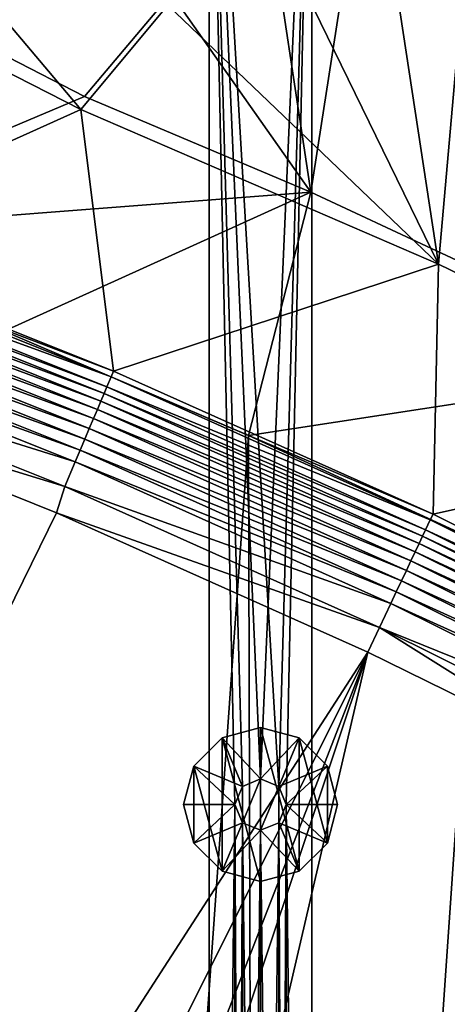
# Model space of a CAD drawing. Header units: metres. Extents: x -1651 to 0, y -1070 to 0.
# Tile 92 of 111: x -637 to -554, y -352 to -160. Entities that reach past the tile are written whole.
import ezdxf

# ---------------------------------------------------------------- set-up
doc = ezdxf.new("R2010")
doc.units = ezdxf.units.M

msp = doc.modelspace()

# ---------------------------------------------------------------- linework, layer by layer
at = {"layer": 'None'}
for points in [[(-568.7099, -119.864594, -63), (-547.158203, -104.931946, -63), (-506.803345, -228.092514, -62.999996)], [(-546.414001, -106.227829, -60), (-568.546326, -121.413879, -60), (-555.348755, -207.83287, -60)], [(-487.064728, -240.965317, -60), (-546.414001, -106.227829, -60), (-555.348755, -207.83287, -60)], [(-588.853638, -136.648254, -63), (-568.7099, -119.864594, -63), (-580.215271, -193.827225, -62.999996)], [(-580.215271, -193.827225, -62.999996), (-568.7099, -119.864594, -63), (-506.803345, -228.092514, -62.999996)], [(-555.348755, -207.83287, -60), (-568.546326, -121.413879, -60), (-589.182556, -138.555099, -60)], [(-607.431519, -155.150192, -63), (-588.853638, -136.648254, -63), (-580.215271, -193.827225, -62.999996)], [(-589.182556, -138.555099, -60), (-608.075928, -157.421249, -60), (-555.348755, -207.83287, -60)], [(-663.104309, -158.303528, -29.990135), (-625.027283, -177.743637, -60), (-650.660156, -147.372986, -29.988626)], [(-625.027283, -177.743637, -60), (-608.075928, -157.421249, -60), (-650.660156, -147.372986, -29.988626)], [(-624.297058, -175.225555, -63), (-654.067932, -159.910782, -39.372334), (-607.431519, -155.150192, -63)], [(-580.215271, -193.827225, -62.999996), (-624.297058, -175.225555, -63), (-607.431519, -155.150192, -63)], [(-681.926086, -203.354218, -377.175201), (-625.027283, -177.743637, -60), (-663.104309, -158.303528, -29.990135)], [(-608.075928, -157.421249, -60), (-625.027283, -177.743637, -60), (-555.348755, -207.83287, -60)], [(-654.067932, -159.910782, -39.372334), (-624.297058, -175.225555, -63), (-688.147278, -202.117401, -406)], [(-688.147278, -202.117401, -406), (-624.297058, -175.225555, -63), (-580.215271, -193.827225, -62.999996)], [(-681.926086, -203.354218, -377.175201), (-618.63623, -228.648346, -377.175201), (-625.027283, -177.743637, -60)], [(-618.63623, -228.648346, -377.175201), (-555.348755, -207.83287, -60), (-625.027283, -177.743637, -60)], [(-580.215271, -193.827225, -62.999996), (-639.965881, -220.892624, -406), (-688.147278, -202.117401, -406)], [(-592.386963, -241.14595, -406), (-639.965881, -220.892624, -406), (-580.215271, -193.827225, -62.999996)], [(-506.803345, -228.092514, -62.999996), (-592.386963, -241.14595, -406), (-580.215271, -193.827225, -62.999996)], [(-682.364075, -204.490723, -382.385681), (-683.112976, -206.481079, -387.314758), (-619.125427, -229.764206, -382.385681)], [(-681.926086, -203.354218, -377.175201), (-682.364075, -204.490723, -382.385681), (-618.63623, -228.648346, -377.175201)], [(-682.364075, -204.490723, -382.385681), (-619.125427, -229.764206, -382.385681), (-618.63623, -228.648346, -377.175201)], [(-683.112976, -206.481079, -387.314758), (-683.60083, -207.777649, -389.61441), (-619.95459, -231.722473, -387.314758)], [(-683.112976, -206.481079, -387.314758), (-619.95459, -231.722473, -387.314758), (-619.125427, -229.764206, -382.385681)], [(-683.60083, -207.777649, -389.61441), (-684.158875, -209.260788, -391.779236), (-620.494751, -232.998138, -389.61441)], [(-683.60083, -207.777649, -389.61441), (-620.494751, -232.998138, -389.61441), (-619.95459, -231.722473, -387.314758)], [(-618.63623, -228.648346, -377.175201), (-556.427002, -256.494446, -377.175201), (-555.348755, -207.83287, -60)], [(-556.427002, -256.494446, -377.175201), (-487.064728, -240.965317, -60), (-555.348755, -207.83287, -60)], [(-684.158875, -209.260788, -391.779236), (-684.782288, -210.91774, -393.793457), (-621.11261, -234.457367, -391.779236)], [(-684.158875, -209.260788, -391.779236), (-621.11261, -234.457367, -391.779236), (-620.494751, -232.998138, -389.61441)], [(-684.782288, -210.91774, -393.793457), (-685.466309, -212.735733, -395.641296), (-621.802917, -236.087616, -393.793457)], [(-684.782288, -210.91774, -393.793457), (-621.802917, -236.087616, -393.793457), (-621.11261, -234.457367, -391.779236)], [(-685.466309, -212.735733, -395.641296), (-686.205872, -214.70137, -397.307617), (-622.560303, -237.876297, -395.641296)], [(-685.466309, -212.735733, -395.641296), (-622.560303, -237.876297, -395.641296), (-621.802917, -236.087616, -393.793457)], [(-686.205872, -214.70137, -397.307617), (-686.995056, -216.798828, -398.780426), (-623.37915, -239.810242, -397.307617)], [(-686.205872, -214.70137, -397.307617), (-623.37915, -239.810242, -397.307617), (-622.560303, -237.876297, -395.641296)], [(-686.995056, -216.798828, -398.780426), (-687.827698, -219.011688, -400.048401), (-624.25293, -241.873886, -398.780426)], [(-686.995056, -216.798828, -398.780426), (-624.25293, -241.873886, -398.780426), (-623.37915, -239.810242, -397.307617)], [(-687.827698, -219.011688, -400.048401), (-688.69751, -221.323502, -401.100159), (-625.174805, -244.051071, -400.048401)], [(-687.827698, -219.011688, -400.048401), (-625.174805, -244.051071, -400.048401), (-624.25293, -241.873886, -398.780426)], [(-688.69751, -221.323502, -401.100159), (-690.52063, -226.168945, -402.52005), (-626.137878, -246.325623, -401.100159)], [(-688.69751, -221.323502, -401.100159), (-626.137878, -246.325623, -401.100159), (-625.174805, -244.051071, -400.048401)], [(-636.776367, -866.25531, -406), (-682.642212, -854.043579, -406), (-639.965881, -220.892624, -406)], [(-592.386963, -241.14595, -406), (-636.776367, -866.25531, -406), (-639.965881, -220.892624, -406)], [(-690.52063, -226.168945, -402.52005), (-628.156494, -251.092941, -402.52005), (-626.137878, -246.325623, -401.100159)], [(-690.52063, -226.168945, -402.52005), (-688.333191, -232.690948, -403), (-628.156494, -251.092941, -402.52005)], [(-619.125427, -229.764206, -382.385681), (-619.95459, -231.722473, -387.314758), (-556.958862, -257.589142, -382.385681)], [(-618.63623, -228.648346, -377.175201), (-619.125427, -229.764206, -382.385681), (-556.427002, -256.494446, -377.175201)], [(-619.125427, -229.764206, -382.385681), (-556.958862, -257.589142, -382.385681), (-556.427002, -256.494446, -377.175201)], [(-548.162048, -261.558014, -406), (-592.386963, -241.14595, -406), (-506.803345, -228.092514, -62.999996)], [(-619.95459, -231.722473, -387.314758), (-620.494751, -232.998138, -389.61441), (-557.866943, -259.512085, -387.314758)], [(-619.95459, -231.722473, -387.314758), (-557.866943, -259.512085, -387.314758), (-556.958862, -257.589142, -382.385681)], [(-688.333191, -232.690948, -403), (-874.955444, -755.91217, -403), (-629.783752, -256.189758, -403)], [(-628.156494, -251.092941, -402.52005), (-688.333191, -232.690948, -403), (-629.783752, -256.189758, -403)], [(-620.494751, -232.998138, -389.61441), (-621.11261, -234.457367, -391.779236), (-558.458496, -260.76474, -389.61441)], [(-620.494751, -232.998138, -389.61441), (-558.458496, -260.76474, -389.61441), (-557.866943, -259.512085, -387.314758)], [(-621.11261, -234.457367, -391.779236), (-621.802917, -236.087616, -393.793457), (-559.135193, -262.197632, -391.779236)], [(-621.11261, -234.457367, -391.779236), (-559.135193, -262.197632, -391.779236), (-558.458496, -260.76474, -389.61441)], [(-621.802917, -236.087616, -393.793457), (-622.560303, -237.876297, -395.641296), (-559.891174, -263.798462, -393.793457)], [(-621.802917, -236.087616, -393.793457), (-559.891174, -263.798462, -393.793457), (-559.135193, -262.197632, -391.779236)], [(-622.560303, -237.876297, -395.641296), (-623.37915, -239.810242, -397.307617), (-560.720581, -265.554901, -395.641296)], [(-622.560303, -237.876297, -395.641296), (-560.720581, -265.554901, -395.641296), (-559.891174, -263.798462, -393.793457)], [(-590.582947, -877.16272, -406), (-636.776367, -866.25531, -406), (-592.386963, -241.14595, -406)], [(-623.37915, -239.810242, -397.307617), (-624.25293, -241.873886, -398.780426), (-561.617432, -267.453949, -397.307617)], [(-623.37915, -239.810242, -397.307617), (-561.617432, -267.453949, -397.307617), (-560.720581, -265.554901, -395.641296)], [(-548.162048, -261.558014, -406), (-590.582947, -877.16272, -406), (-592.386963, -241.14595, -406)], [(-556.427002, -256.494446, -377.175201), (-495.401184, -286.846497, -377.175201), (-487.064728, -240.965317, -60)], [(-624.25293, -241.873886, -398.780426), (-625.174805, -244.051071, -400.048401), (-562.574402, -269.480377, -398.780426)], [(-624.25293, -241.873886, -398.780426), (-562.574402, -269.480377, -398.780426), (-561.617432, -267.453949, -397.307617)], [(-625.174805, -244.051071, -400.048401), (-626.137878, -246.325623, -401.100159), (-563.583984, -271.618286, -400.048401)], [(-625.174805, -244.051071, -400.048401), (-563.583984, -271.618286, -400.048401), (-562.574402, -269.480377, -398.780426)], [(-626.137878, -246.325623, -401.100159), (-628.156494, -251.092941, -402.52005), (-564.638794, -273.851807, -401.100159)], [(-626.137878, -246.325623, -401.100159), (-564.638794, -273.851807, -401.100159), (-563.583984, -271.618286, -400.048401)], [(-566.849487, -278.533112, -402.52005), (-628.156494, -251.092941, -402.52005), (-629.783752, -256.189758, -403)], [(-564.638794, -273.851807, -401.100159), (-628.156494, -251.092941, -402.52005), (-566.849487, -278.533112, -402.52005)], [(-874.955444, -755.91217, -403), (-569.125183, -283.351929, -403), (-629.783752, -256.189758, -403)], [(-629.783752, -256.189758, -403), (-569.125183, -283.351929, -403), (-566.849487, -278.533112, -402.52005)], [(-556.427002, -256.494446, -377.175201), (-556.958862, -257.589142, -382.385681), (-495.401184, -286.846497, -377.175201)], [(-556.958862, -257.589142, -382.385681), (-557.866943, -259.512085, -387.314758), (-495.965149, -287.924866, -382.385681)], [(-556.958862, -257.589142, -382.385681), (-495.965149, -287.924866, -382.385681), (-495.401184, -286.846497, -377.175201)], [(-557.866943, -259.512085, -387.314758), (-558.458496, -260.76474, -389.61441), (-496.950684, -289.809296, -387.314758)], [(-557.866943, -259.512085, -387.314758), (-496.950684, -289.809296, -387.314758), (-495.965149, -287.924866, -382.385681)], [(-404.908142, -732.795654, -406), (-590.582947, -877.16272, -406), (-548.162048, -261.558014, -406)], [(-559.135193, -262.197632, -391.779236), (-559.891174, -263.798462, -393.793457), (-498.327087, -292.441071, -391.779236)], [(-558.458496, -260.76474, -389.61441), (-559.135193, -262.197632, -391.779236), (-497.592682, -291.036865, -389.61441)], [(-559.135193, -262.197632, -391.779236), (-498.327087, -292.441071, -391.779236), (-497.592682, -291.036865, -389.61441)], [(-558.458496, -260.76474, -389.61441), (-497.592682, -291.036865, -389.61441), (-496.950684, -289.809296, -387.314758)], [(-559.891174, -263.798462, -393.793457), (-560.720581, -265.554901, -395.641296), (-499.147522, -294.009857, -393.793457)], [(-559.891174, -263.798462, -393.793457), (-499.147522, -294.009857, -393.793457), (-498.327087, -292.441071, -391.779236)], [(-560.720581, -265.554901, -395.641296), (-561.617432, -267.453949, -397.307617), (-500.047699, -295.731079, -395.641296)], [(-560.720581, -265.554901, -395.641296), (-500.047699, -295.731079, -395.641296), (-499.147522, -294.009857, -393.793457)], [(-561.617432, -267.453949, -397.307617), (-562.574402, -269.480377, -398.780426), (-501.020996, -297.592102, -397.307617)], [(-561.617432, -267.453949, -397.307617), (-501.020996, -297.592102, -397.307617), (-500.047699, -295.731079, -395.641296)], [(-562.574402, -269.480377, -398.780426), (-563.583984, -271.618286, -400.048401), (-502.05957, -299.577942, -398.780426)], [(-562.574402, -269.480377, -398.780426), (-502.05957, -299.577942, -398.780426), (-501.020996, -297.592102, -397.307617)], [(-563.583984, -271.618286, -400.048401), (-564.638794, -273.851807, -401.100159), (-503.155273, -301.673035, -400.048401)], [(-563.583984, -271.618286, -400.048401), (-503.155273, -301.673035, -400.048401), (-502.05957, -299.577942, -398.780426)], [(-504.299988, -303.861816, -401.100159), (-564.638794, -273.851807, -401.100159), (-566.849487, -278.533112, -402.52005)], [(-503.155273, -301.673035, -400.048401), (-564.638794, -273.851807, -401.100159), (-504.299988, -303.861816, -401.100159)], [(-569.125183, -283.351929, -403), (-523.273865, -305.881409, -403), (-566.849487, -278.533112, -402.52005)], [(-566.849487, -278.533112, -402.52005), (-523.273865, -305.881409, -403), (-506.699219, -308.449371, -402.52005)], [(-566.849487, -278.533112, -402.52005), (-506.699219, -308.449371, -402.52005), (-504.299988, -303.861816, -401.100159)], [(-874.955444, -755.91217, -403), (-817.022522, -779.343079, -403), (-569.125183, -283.351929, -403)], [(-817.022522, -779.343079, -403), (-769.123169, -796.820801, -403), (-569.125183, -283.351929, -403)], [(-569.125183, -283.351929, -403), (-769.123169, -796.820801, -403), (-743.870544, -805.366028, -403)], [(-743.870544, -805.366028, -403), (-694.077942, -820.897461, -403), (-569.125183, -283.351929, -403)], [(-694.077942, -820.897461, -403), (-523.273865, -305.881409, -403), (-569.125183, -283.351929, -403)], [(-694.077942, -820.897461, -403), (-498.573669, -318.762085, -403), (-523.273865, -305.881409, -403)], [(-359.734283, -613.318115, -403), (-498.573669, -318.762085, -403), (-694.077942, -820.897461, -403)]]:
    msp.add_3dface(points, dxfattribs=at)
at = {"layer": 'None0'}
for points in [[(-600.000183, -80.000092, -410), (-586.464661, -309.464569, -410), (-580.000183, -80.000092, -410)], [(-600.000183, -758.689636, -410), (-595.000183, -313.000092, -410), (-600.000183, -80.000092, -410)], [(-595.000183, -313.000092, -410), (-593.535706, -309.464569, -410), (-600.000183, -80.000092, -410)], [(-600.000183, -80.000092, -410), (-593.535706, -309.464569, -410), (-590.000183, -308.000092, -410)], [(-590.000183, -308.000092, -410), (-586.464661, -309.464569, -410), (-600.000183, -80.000092, -410)], [(-600.000183, -80.000092, -410), (-600.000183, -80.000092, -430), (-600.000183, -758.689636, -410)], [(-600.000183, -80.000092, -430), (-600.000183, -758.689636, -430), (-600.000183, -758.689636, -410)], [(-590.000183, -308.000092, -430), (-593.535706, -309.464569, -430), (-600.000183, -80.000092, -430)], [(-593.535706, -309.464569, -430), (-595.000183, -313.000092, -430), (-600.000183, -80.000092, -430)], [(-600.000183, -80.000092, -430), (-595.000183, -313.000092, -430), (-600.000183, -758.689636, -430)], [(-590.000183, -308.000092, -430), (-600.000183, -80.000092, -430), (-580.000183, -80.000092, -430)], [(-580.000183, -80.000092, -430), (-586.464661, -309.464569, -430), (-590.000183, -308.000092, -430)], [(-580.000183, -80.000092, -410), (-586.464661, -309.464569, -410), (-585.000183, -313.000092, -410)], [(-585.000183, -313.000092, -430), (-586.464661, -309.464569, -430), (-580.000183, -80.000092, -430)], [(-580.000183, -80.000092, -410), (-585.000183, -313.000092, -410), (-580.000183, -758.689636, -410)], [(-580.000183, -758.689636, -430), (-585.000183, -313.000092, -430), (-580.000183, -80.000092, -430)], [(-580.000183, -80.000092, -410), (-580.000183, -758.689636, -410), (-580.000183, -80.000092, -430)], [(-580.000183, -758.689636, -410), (-580.000183, -758.689636, -430), (-580.000183, -80.000092, -430)], [(-597.500183, -300.009705, -510), (-590.000183, -298.000092, -510), (-597.500183, -300.009705, -550)], [(-590.000183, -298.000092, -510), (-590.000183, -298.000092, -550), (-597.500183, -300.009705, -550)], [(-597.500183, -300.009705, -550), (-590.000183, -298.000092, -550), (-590.000183, -328.000092, -550)], [(-590.000183, -308.000092, -510), (-590.000183, -298.000092, -510), (-597.500183, -300.009705, -510)], [(-590.000183, -298.000092, -510), (-582.500183, -300.009705, -510), (-590.000183, -298.000092, -550)], [(-582.500183, -300.009705, -510), (-582.500183, -300.009705, -550), (-590.000183, -298.000092, -550)], [(-590.000183, -298.000092, -550), (-582.500183, -325.990479, -550), (-590.000183, -328.000092, -550)], [(-590.000183, -298.000092, -550), (-582.500183, -300.009705, -550), (-582.500183, -325.990479, -550)], [(-582.500183, -300.009705, -510), (-590.000183, -298.000092, -510), (-590.000183, -308.000092, -510)], [(-602.990601, -305.500092, -510), (-597.500183, -300.009705, -510), (-602.990601, -305.500092, -550)], [(-597.500183, -300.009705, -510), (-597.500183, -300.009705, -550), (-602.990601, -305.500092, -550)], [(-602.990601, -305.500092, -550), (-597.500183, -300.009705, -550), (-597.500183, -325.990479, -550)], [(-597.500183, -300.009705, -510), (-602.990601, -305.500092, -510), (-593.535706, -309.464569, -510)], [(-597.500183, -300.009705, -550), (-590.000183, -328.000092, -550), (-597.500183, -325.990479, -550)], [(-590.000183, -308.000092, -510), (-597.500183, -300.009705, -510), (-593.535706, -309.464569, -510)], [(-586.464661, -309.464569, -510), (-582.500183, -300.009705, -510), (-590.000183, -308.000092, -510)], [(-577.009827, -305.500092, -510), (-582.500183, -300.009705, -510), (-586.464661, -309.464569, -510)], [(-582.500183, -300.009705, -510), (-577.009827, -305.500092, -510), (-582.500183, -300.009705, -550)], [(-577.009827, -305.500092, -510), (-577.009827, -305.500092, -550), (-582.500183, -300.009705, -550)], [(-582.500183, -300.009705, -550), (-577.009827, -320.500092, -550), (-582.500183, -325.990479, -550)], [(-582.500183, -300.009705, -550), (-577.009827, -305.500092, -550), (-577.009827, -320.500092, -550)], [(-605.000183, -313.000092, -510), (-602.990601, -305.500092, -510), (-605.000183, -313.000092, -550)], [(-602.990601, -305.500092, -510), (-602.990601, -305.500092, -550), (-605.000183, -313.000092, -550)], [(-605.000183, -313.000092, -550), (-602.990601, -305.500092, -550), (-602.990601, -320.500092, -550)], [(-602.990601, -305.500092, -510), (-605.000183, -313.000092, -510), (-595.000183, -313.000092, -510)], [(-602.990601, -305.500092, -550), (-597.500183, -325.990479, -550), (-602.990601, -320.500092, -550)], [(-593.535706, -309.464569, -510), (-602.990601, -305.500092, -510), (-595.000183, -313.000092, -510)], [(-585.000183, -313.000092, -510), (-577.009827, -305.500092, -510), (-586.464661, -309.464569, -510)], [(-585.000183, -313.000092, -510), (-575.000183, -313.000092, -510), (-577.009827, -305.500092, -510)], [(-577.009827, -305.500092, -510), (-575.000183, -313.000092, -510), (-577.009827, -305.500092, -550)], [(-575.000183, -313.000092, -510), (-575.000183, -313.000092, -550), (-577.009827, -305.500092, -550)], [(-577.009827, -305.500092, -550), (-575.000183, -313.000092, -550), (-577.009827, -320.500092, -550)], [(-590.000183, -308.000092, -410), (-593.535706, -309.464569, -410), (-590.000183, -308.000092, -408)], [(-593.535706, -309.464569, -410), (-593.535706, -309.464569, -408), (-590.000183, -308.000092, -408)], [(-593.535706, -309.464569, -408), (-593.535706, -316.535614, -408), (-590.000183, -308.000092, -408)], [(-593.535706, -316.535614, -408), (-590.000183, -318.000092, -408), (-590.000183, -308.000092, -408)], [(-590.000183, -308.000092, -510), (-593.535706, -309.464569, -510), (-590.000183, -308.000092, -430)], [(-593.535706, -309.464569, -510), (-593.535706, -309.464569, -430), (-590.000183, -308.000092, -430)], [(-590.000183, -308.000092, -408), (-586.464661, -309.464569, -408), (-590.000183, -308.000092, -410)], [(-586.464661, -309.464569, -408), (-586.464661, -309.464569, -410), (-590.000183, -308.000092, -410)], [(-590.000183, -308.000092, -408), (-590.000183, -318.000092, -408), (-586.464661, -309.464569, -408)], [(-590.000183, -308.000092, -430), (-586.464661, -309.464569, -430), (-590.000183, -308.000092, -510)], [(-586.464661, -309.464569, -430), (-586.464661, -309.464569, -510), (-590.000183, -308.000092, -510)], [(-593.535706, -309.464569, -410), (-595.000183, -313.000092, -410), (-593.535706, -309.464569, -408)], [(-595.000183, -313.000092, -410), (-595.000183, -313.000092, -408), (-593.535706, -309.464569, -408)], [(-593.535706, -309.464569, -408), (-595.000183, -313.000092, -408), (-593.535706, -316.535614, -408)], [(-593.535706, -309.464569, -510), (-595.000183, -313.000092, -510), (-593.535706, -309.464569, -430)], [(-595.000183, -313.000092, -510), (-595.000183, -313.000092, -430), (-593.535706, -309.464569, -430)], [(-590.000183, -318.000092, -408), (-586.464661, -316.535614, -408), (-586.464661, -309.464569, -408)], [(-586.464661, -309.464569, -408), (-585.000183, -313.000092, -408), (-586.464661, -309.464569, -410)], [(-585.000183, -313.000092, -408), (-585.000183, -313.000092, -410), (-586.464661, -309.464569, -410)], [(-586.464661, -309.464569, -408), (-586.464661, -316.535614, -408), (-585.000183, -313.000092, -408)], [(-586.464661, -309.464569, -430), (-585.000183, -313.000092, -430), (-586.464661, -309.464569, -510)], [(-585.000183, -313.000092, -430), (-585.000183, -313.000092, -510), (-586.464661, -309.464569, -510)], [(-605.000183, -313.000092, -550), (-602.990601, -320.500092, -550), (-605.000183, -313.000092, -510)], [(-602.990601, -320.500092, -550), (-602.990601, -320.500092, -510), (-605.000183, -313.000092, -510)], [(-605.000183, -313.000092, -510), (-602.990601, -320.500092, -510), (-595.000183, -313.000092, -510)], [(-595.000183, -313.000092, -510), (-602.990601, -320.500092, -510), (-593.535706, -316.535614, -510)], [(-595.000183, -618.000122, -410), (-595.000183, -313.000092, -410), (-600.000183, -758.689636, -410)], [(-595.000183, -313.000092, -430), (-595.000183, -618.000122, -430), (-600.000183, -758.689636, -430)], [(-593.535706, -316.535614, -410), (-595.000183, -313.000092, -410), (-595.000183, -618.000122, -410)], [(-595.000183, -313.000092, -410), (-593.535706, -316.535614, -410), (-595.000183, -313.000092, -408)], [(-593.535706, -316.535614, -410), (-593.535706, -316.535614, -408), (-595.000183, -313.000092, -408)], [(-595.000183, -313.000092, -510), (-593.535706, -316.535614, -510), (-595.000183, -313.000092, -430)], [(-593.535706, -316.535614, -510), (-593.535706, -316.535614, -430), (-595.000183, -313.000092, -430)], [(-595.000183, -618.000122, -430), (-595.000183, -313.000092, -430), (-593.535706, -614.464539, -430)], [(-595.000183, -313.000092, -430), (-593.535706, -316.535614, -430), (-593.535706, -614.464539, -430)], [(-585.000183, -618.000122, -410), (-585.000183, -313.000092, -410), (-586.464661, -614.464539, -410)], [(-585.000183, -313.000092, -410), (-586.464661, -316.535614, -410), (-586.464661, -614.464539, -410)], [(-585.000183, -313.000092, -408), (-586.464661, -316.535614, -408), (-585.000183, -313.000092, -410)], [(-586.464661, -316.535614, -408), (-586.464661, -316.535614, -410), (-585.000183, -313.000092, -410)], [(-585.000183, -313.000092, -430), (-586.464661, -316.535614, -430), (-585.000183, -313.000092, -510)], [(-586.464661, -316.535614, -430), (-586.464661, -316.535614, -510), (-585.000183, -313.000092, -510)], [(-586.464661, -316.535614, -510), (-577.009827, -320.500092, -510), (-585.000183, -313.000092, -510)], [(-586.464661, -316.535614, -430), (-585.000183, -313.000092, -430), (-585.000183, -618.000122, -430)], [(-585.000183, -313.000092, -410), (-585.000183, -618.000122, -410), (-580.000183, -758.689636, -410)], [(-577.009827, -320.500092, -510), (-575.000183, -313.000092, -510), (-585.000183, -313.000092, -510)], [(-585.000183, -618.000122, -430), (-585.000183, -313.000092, -430), (-580.000183, -758.689636, -430)], [(-577.009827, -320.500092, -550), (-575.000183, -313.000092, -550), (-577.009827, -320.500092, -510)], [(-575.000183, -313.000092, -550), (-575.000183, -313.000092, -510), (-577.009827, -320.500092, -510)], [(-602.990601, -320.500092, -510), (-597.500183, -325.990479, -510), (-593.535706, -316.535614, -510)], [(-593.535706, -316.535614, -510), (-597.500183, -325.990479, -510), (-590.000183, -318.000092, -510)], [(-597.500183, -325.990479, -510), (-590.000183, -328.000092, -510), (-590.000183, -318.000092, -510)], [(-593.535706, -614.464539, -410), (-593.535706, -316.535614, -410), (-595.000183, -618.000122, -410)], [(-590.000183, -318.000092, -410), (-593.535706, -316.535614, -410), (-593.535706, -614.464539, -410)], [(-593.535706, -316.535614, -410), (-590.000183, -318.000092, -410), (-593.535706, -316.535614, -408)], [(-590.000183, -318.000092, -410), (-590.000183, -318.000092, -408), (-593.535706, -316.535614, -408)], [(-593.535706, -316.535614, -510), (-590.000183, -318.000092, -510), (-593.535706, -316.535614, -430)], [(-590.000183, -318.000092, -510), (-590.000183, -318.000092, -430), (-593.535706, -316.535614, -430)], [(-593.535706, -614.464539, -430), (-593.535706, -316.535614, -430), (-590.000183, -613.000122, -430)], [(-593.535706, -316.535614, -430), (-590.000183, -318.000092, -430), (-590.000183, -613.000122, -430)], [(-590.000183, -613.000122, -410), (-590.000183, -318.000092, -410), (-593.535706, -614.464539, -410)], [(-586.464661, -614.464539, -410), (-586.464661, -316.535614, -410), (-590.000183, -613.000122, -410)], [(-586.464661, -316.535614, -410), (-590.000183, -318.000092, -410), (-590.000183, -613.000122, -410)], [(-586.464661, -316.535614, -408), (-590.000183, -318.000092, -408), (-586.464661, -316.535614, -410)], [(-590.000183, -318.000092, -408), (-590.000183, -318.000092, -410), (-586.464661, -316.535614, -410)], [(-586.464661, -316.535614, -430), (-590.000183, -318.000092, -430), (-586.464661, -316.535614, -510)], [(-590.000183, -318.000092, -430), (-590.000183, -318.000092, -510), (-586.464661, -316.535614, -510)], [(-590.000183, -318.000092, -510), (-582.500183, -325.990479, -510), (-586.464661, -316.535614, -510)], [(-590.000183, -318.000092, -430), (-586.464661, -316.535614, -430), (-586.464661, -614.464539, -430)], [(-590.000183, -318.000092, -510), (-590.000183, -328.000092, -510), (-582.500183, -325.990479, -510)], [(-590.000183, -613.000122, -430), (-590.000183, -318.000092, -430), (-586.464661, -614.464539, -430)], [(-582.500183, -325.990479, -510), (-577.009827, -320.500092, -510), (-586.464661, -316.535614, -510)], [(-586.464661, -614.464539, -430), (-586.464661, -316.535614, -430), (-585.000183, -618.000122, -430)], [(-602.990601, -320.500092, -550), (-597.500183, -325.990479, -550), (-602.990601, -320.500092, -510)], [(-597.500183, -325.990479, -550), (-597.500183, -325.990479, -510), (-602.990601, -320.500092, -510)], [(-582.500183, -325.990479, -550), (-577.009827, -320.500092, -550), (-582.500183, -325.990479, -510)], [(-577.009827, -320.500092, -550), (-577.009827, -320.500092, -510), (-582.500183, -325.990479, -510)], [(-597.500183, -325.990479, -550), (-590.000183, -328.000092, -550), (-597.500183, -325.990479, -510)], [(-590.000183, -328.000092, -550), (-590.000183, -328.000092, -510), (-597.500183, -325.990479, -510)], [(-590.000183, -328.000092, -550), (-582.500183, -325.990479, -550), (-590.000183, -328.000092, -510)], [(-582.500183, -325.990479, -550), (-582.500183, -325.990479, -510), (-590.000183, -328.000092, -510)]]:
    msp.add_3dface(points, dxfattribs=at)

doc.saveas('drawing.dxf')
